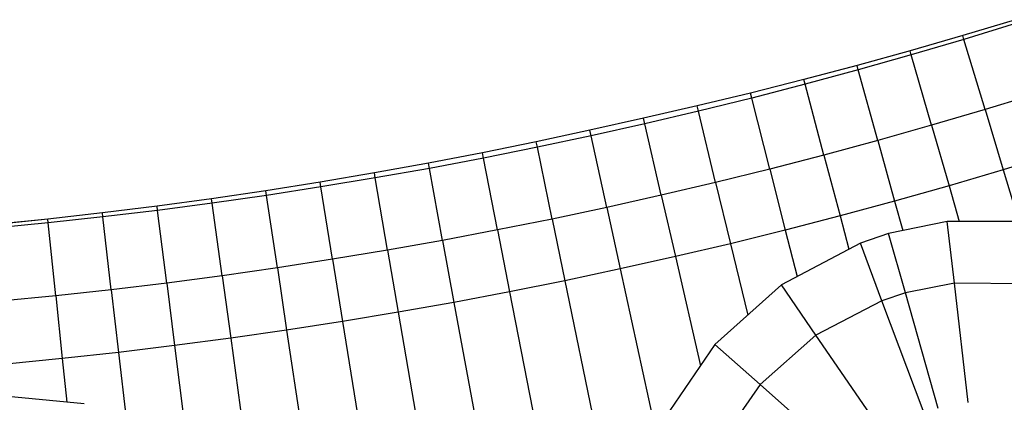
# Model space of a CAD drawing. Extents: x 1075205 to 1080159, y 1572534 to 1573545.
# Tile 21 of 29: x 1078426 to 1078754, y 1572770 to 1572898. Entities that reach past the tile are written whole.
import ezdxf

# ---------------------------------------------------------------- set-up
doc = ezdxf.new("R2010")
doc.units = 0
doc.header["$MEASUREMENT"] = 0
doc.layers.add('Canal', color=8, linetype='Continuous')

msp = doc.modelspace()

# ---------------------------------------------------------------- linework, layer by layer
msp.add_lwpolyline([(1078757.38, 1572897.74), (1078739.84, 1572892.46), (1078722.24, 1572887.37), (1078704.59, 1572882.48), (1078686.89, 1572877.77), (1078669.14, 1572873.24), (1078651.33, 1572868.99), (1078633.47, 1572864.94), (1078615.6, 1572860.96), (1078597.7, 1572857.09), (1078579.76, 1572853.42), (1078561.78, 1572849.95), (1078543.76, 1572846.68), (1078525.7, 1572843.61), (1078507.61, 1572840.74), (1078489.49, 1572838.07), (1078471.34, 1572835.6), (1078453.16, 1572833.34), (1078434.96, 1572831.27), (1078416.74, 1572829.41)])
at = {"layer": 'Canal'}
for p, q in [((1078757.38, 1572897.74, 71.44), (1078739.84, 1572892.46, 71.39)), ((1078757.74, 1572896.58, 71.85), (1078740.22, 1572891.19, 71.83)), ((1078757.74, 1572896.58, 71.85), (1078740.22, 1572891.19, 71.83)), ((1078739.84, 1572892.46, 71.39), (1078722.24, 1572887.37, 71.33)), ((1078740.22, 1572891.19, 71.83), (1078722.64, 1572886.01, 71.8)), ((1078740.22, 1572891.19, 71.83), (1078722.64, 1572886.01, 71.8)), ((1078740.22, 1572891.19, 71.83), (1078739.84, 1572892.46, 71.39)), ((1078740.22, 1572891.19, 71.83), (1078739.84, 1572892.46, 71.39)), ((1078747.25, 1572867.83, 71.83), (1078740.22, 1572891.19, 71.83)), ((1078747.25, 1572867.83, 71.83), (1078740.22, 1572891.19, 71.83)), ((1078722.24, 1572887.37, 71.33), (1078704.59, 1572882.48, 71.27)), ((1078722.64, 1572886.01, 71.8), (1078722.24, 1572887.37, 71.33)), ((1078722.64, 1572886.01, 71.8), (1078722.24, 1572887.37, 71.33)), ((1078722.64, 1572886.01, 71.8), (1078704.99, 1572881.02, 71.78)), ((1078722.64, 1572886.01, 71.8), (1078704.99, 1572881.02, 71.78)), ((1078729.41, 1572862.57, 71.8), (1078722.64, 1572886.01, 71.8)), ((1078729.41, 1572862.57, 71.8), (1078722.64, 1572886.01, 71.8)), ((1078704.59, 1572882.48, 71.27), (1078686.89, 1572877.77, 71.22)), ((1078704.99, 1572881.02, 71.78), (1078687.3, 1572876.22, 71.76)), ((1078704.99, 1572881.02, 71.78), (1078687.3, 1572876.22, 71.76)), ((1078704.99, 1572881.02, 71.78), (1078704.59, 1572882.48, 71.27)), ((1078704.99, 1572881.02, 71.78), (1078704.59, 1572882.48, 71.27)), ((1078711.51, 1572857.5, 71.78), (1078704.99, 1572881.02, 71.78)), ((1078711.51, 1572857.5, 71.78), (1078704.99, 1572881.02, 71.78)), ((1078686.89, 1572877.77, 71.22), (1078669.14, 1572873.24, 71.18)), ((1078687.3, 1572876.22, 71.76), (1078686.89, 1572877.77, 71.22)), ((1078687.3, 1572876.22, 71.76), (1078686.89, 1572877.77, 71.22)), ((1078669.14, 1572873.24, 71.18), (1078651.33, 1572868.99, 71.1)), ((1078669.55, 1572871.62, 71.73), (1078669.14, 1572873.24, 71.18)), ((1078669.55, 1572871.62, 71.73), (1078669.14, 1572873.24, 71.18)), ((1078687.3, 1572876.22, 71.76), (1078669.55, 1572871.62, 71.73)), ((1078687.3, 1572876.22, 71.76), (1078669.55, 1572871.62, 71.73)), ((1078693.55, 1572852.64, 71.76), (1078687.3, 1572876.22, 71.76)), ((1078693.55, 1572852.64, 71.76), (1078687.3, 1572876.22, 71.76)), ((1078765.04, 1572873.29, 71.85), (1078747.25, 1572867.83, 71.83)), ((1078765.04, 1572873.29, 71.85), (1078747.25, 1572867.83, 71.83)), ((1078669.55, 1572871.62, 71.73), (1078651.76, 1572867.22, 71.71)), ((1078669.55, 1572871.62, 71.73), (1078651.76, 1572867.22, 71.71)), ((1078675.54, 1572847.97, 71.73), (1078669.55, 1572871.62, 71.73)), ((1078675.54, 1572847.97, 71.73), (1078669.55, 1572871.62, 71.73)), ((1078651.33, 1572868.99, 71.1), (1078633.47, 1572864.94, 71.03)), ((1078651.76, 1572867.22, 71.71), (1078633.91, 1572863.02, 71.69)), ((1078651.76, 1572867.22, 71.71), (1078633.91, 1572863.02, 71.69)), ((1078651.76, 1572867.22, 71.71), (1078651.33, 1572868.99, 71.1)), ((1078651.76, 1572867.22, 71.71), (1078651.33, 1572868.99, 71.1)), ((1078657.48, 1572843.5, 71.71), (1078651.76, 1572867.22, 71.71)), ((1078657.48, 1572843.5, 71.71), (1078651.76, 1572867.22, 71.71)), ((1078747.25, 1572867.83, 71.83), (1078729.41, 1572862.57, 71.8)), ((1078747.25, 1572867.83, 71.83), (1078729.41, 1572862.57, 71.8)), ((1078747.25, 1572867.83, 71.83), (1078753.31, 1572847.72, 70.33)), ((1078747.25, 1572867.83, 71.83), (1078753.31, 1572847.72, 70.33)), ((1078633.47, 1572864.94, 71.03), (1078615.6, 1572860.96, 71)), ((1078633.91, 1572863.02, 71.69), (1078633.47, 1572864.94, 71.03)), ((1078633.91, 1572863.02, 71.69), (1078633.47, 1572864.94, 71.03)), ((1078615.6, 1572860.96, 71), (1078597.7, 1572857.09, 71)), ((1078616.02, 1572859.02, 71.66), (1078615.6, 1572860.96, 71)), ((1078616.02, 1572859.02, 71.66), (1078615.6, 1572860.96, 71)), ((1078633.91, 1572863.02, 71.69), (1078616.02, 1572859.02, 71.66)), ((1078633.91, 1572863.02, 71.69), (1078616.02, 1572859.02, 71.66)), ((1078639.37, 1572839.24, 71.69), (1078633.91, 1572863.02, 71.69)), ((1078639.37, 1572839.24, 71.69), (1078633.91, 1572863.02, 71.69)), ((1078729.41, 1572862.57, 71.8), (1078711.51, 1572857.5, 71.78)), ((1078729.41, 1572862.57, 71.8), (1078711.51, 1572857.5, 71.78)), ((1078729.41, 1572862.57, 71.8), (1078735.24, 1572842.39, 70.3)), ((1078729.41, 1572862.57, 71.8), (1078735.24, 1572842.39, 70.3)), ((1078597.7, 1572857.09, 71), (1078579.76, 1572853.42, 71)), ((1078598.09, 1572855.21, 71.64), (1078597.7, 1572857.09, 71)), ((1078598.09, 1572855.21, 71.64), (1078597.7, 1572857.09, 71)), ((1078616.02, 1572859.02, 71.66), (1078598.09, 1572855.21, 71.64)), ((1078616.02, 1572859.02, 71.66), (1078598.09, 1572855.21, 71.64)), ((1078621.22, 1572835.18, 71.66), (1078616.02, 1572859.02, 71.66)), ((1078621.22, 1572835.18, 71.66), (1078616.02, 1572859.02, 71.66)), ((1078711.51, 1572857.5, 71.78), (1078693.55, 1572852.64, 71.76)), ((1078711.51, 1572857.5, 71.78), (1078693.55, 1572852.64, 71.76)), ((1078711.51, 1572857.5, 71.78), (1078717.11, 1572837.26, 70.28)), ((1078711.51, 1572857.5, 71.78), (1078717.11, 1572837.26, 70.28)), ((1078579.76, 1572853.42, 71), (1078561.78, 1572849.95, 71)), ((1078580.11, 1572851.61, 71.62), (1078579.76, 1572853.42, 71)), ((1078580.11, 1572851.61, 71.62), (1078579.76, 1572853.42, 71)), ((1078598.09, 1572855.21, 71.64), (1078580.11, 1572851.61, 71.62)), ((1078598.09, 1572855.21, 71.64), (1078580.11, 1572851.61, 71.62)), ((1078603.02, 1572831.31, 71.64), (1078598.09, 1572855.21, 71.64)), ((1078603.02, 1572831.31, 71.64), (1078598.09, 1572855.21, 71.64)), ((1078580.11, 1572851.61, 71.62), (1078562.1, 1572848.2, 71.59)), ((1078580.11, 1572851.61, 71.62), (1078562.1, 1572848.2, 71.59)), ((1078584.78, 1572827.66, 71.62), (1078580.11, 1572851.61, 71.62)), ((1078584.78, 1572827.66, 71.62), (1078580.11, 1572851.61, 71.62)), ((1078693.55, 1572852.64, 71.76), (1078675.54, 1572847.97, 71.73)), ((1078693.55, 1572852.64, 71.76), (1078675.54, 1572847.97, 71.73)), ((1078693.55, 1572852.64, 71.76), (1078698.93, 1572832.34, 70.26)), ((1078693.55, 1572852.64, 71.76), (1078698.93, 1572832.34, 70.26)), ((1078771.31, 1572853.25, 70.35), (1078753.31, 1572847.72, 70.33)), ((1078771.31, 1572853.25, 70.35), (1078753.31, 1572847.72, 70.33)), ((1078561.78, 1572849.95, 71), (1078543.76, 1572846.68, 71)), ((1078562.1, 1572848.2, 71.59), (1078544.05, 1572844.99, 71.57)), ((1078562.1, 1572848.2, 71.59), (1078544.05, 1572844.99, 71.57)), ((1078562.1, 1572848.2, 71.59), (1078561.78, 1572849.95, 71)), ((1078562.1, 1572848.2, 71.59), (1078561.78, 1572849.95, 71)), ((1078566.5, 1572824.2, 71.59), (1078562.1, 1572848.2, 71.59)), ((1078566.5, 1572824.2, 71.59), (1078562.1, 1572848.2, 71.59)), ((1078675.54, 1572847.97, 71.73), (1078657.48, 1572843.5, 71.71)), ((1078675.54, 1572847.97, 71.73), (1078657.48, 1572843.5, 71.71)), ((1078675.54, 1572847.97, 71.73), (1078680.69, 1572827.61, 70.23)), ((1078675.54, 1572847.97, 71.73), (1078680.69, 1572827.61, 70.23)), ((1078753.31, 1572847.72, 70.33), (1078735.24, 1572842.39, 70.3)), ((1078753.31, 1572847.72, 70.33), (1078735.24, 1572842.39, 70.3)), ((1078753.31, 1572847.72, 70.33), (1078758.49, 1572830.51, 70.33)), ((1078753.31, 1572847.72, 70.33), (1078758.49, 1572830.51, 70.33)), ((1078525.7, 1572843.61, 71), (1078507.61, 1572840.74, 71)), ((1078543.76, 1572846.68, 71), (1078525.7, 1572843.61, 71)), ((1078525.96, 1572841.99, 71.55), (1078525.7, 1572843.61, 71)), ((1078525.96, 1572841.99, 71.55), (1078525.7, 1572843.61, 71)), ((1078544.05, 1572844.99, 71.57), (1078525.96, 1572841.99, 71.55)), ((1078544.05, 1572844.99, 71.57), (1078525.96, 1572841.99, 71.55)), ((1078544.05, 1572844.99, 71.57), (1078543.76, 1572846.68, 71)), ((1078544.05, 1572844.99, 71.57), (1078543.76, 1572846.68, 71)), ((1078548.18, 1572820.95, 71.57), (1078544.05, 1572844.99, 71.57)), ((1078548.18, 1572820.95, 71.57), (1078544.05, 1572844.99, 71.57)), ((1078657.48, 1572843.5, 71.71), (1078639.37, 1572839.24, 71.69)), ((1078657.48, 1572843.5, 71.71), (1078639.37, 1572839.24, 71.69)), ((1078657.48, 1572843.5, 71.71), (1078662.41, 1572823.09, 70.21)), ((1078657.48, 1572843.5, 71.71), (1078662.41, 1572823.09, 70.21)), ((1078507.61, 1572840.74, 71), (1078489.49, 1572838.07, 71)), ((1078507.84, 1572839.19, 71.52), (1078507.61, 1572840.74, 71)), ((1078507.84, 1572839.19, 71.52), (1078507.61, 1572840.74, 71)), ((1078525.96, 1572841.99, 71.55), (1078507.84, 1572839.19, 71.52)), ((1078525.96, 1572841.99, 71.55), (1078507.84, 1572839.19, 71.52)), ((1078529.82, 1572817.9, 71.55), (1078525.96, 1572841.99, 71.55)), ((1078529.82, 1572817.9, 71.55), (1078525.96, 1572841.99, 71.55)), ((1078735.24, 1572842.39, 70.3), (1078717.11, 1572837.26, 70.28)), ((1078735.24, 1572842.39, 70.3), (1078717.11, 1572837.26, 70.28)), ((1078735.24, 1572842.39, 70.3), (1078738.67, 1572830.52, 70.3)), ((1078735.24, 1572842.39, 70.3), (1078738.67, 1572830.52, 70.3)), ((1078489.49, 1572838.07, 71), (1078471.34, 1572835.6, 71)), ((1078489.69, 1572836.58, 71.5), (1078489.49, 1572838.07, 71)), ((1078489.69, 1572836.58, 71.5), (1078489.49, 1572838.07, 71)), ((1078507.84, 1572839.19, 71.52), (1078489.69, 1572836.58, 71.5)), ((1078507.84, 1572839.19, 71.52), (1078489.69, 1572836.58, 71.5)), ((1078511.44, 1572815.05, 71.52), (1078507.84, 1572839.19, 71.52)), ((1078511.44, 1572815.05, 71.52), (1078507.84, 1572839.19, 71.52)), ((1078639.37, 1572839.24, 71.69), (1078621.22, 1572835.18, 71.66)), ((1078639.37, 1572839.24, 71.69), (1078621.22, 1572835.18, 71.66)), ((1078639.37, 1572839.24, 71.69), (1078644.07, 1572818.77, 70.19)), ((1078639.37, 1572839.24, 71.69), (1078644.07, 1572818.77, 70.19)), ((1078717.11, 1572837.26, 70.28), (1078698.93, 1572832.34, 70.26)), ((1078717.11, 1572837.26, 70.28), (1078698.93, 1572832.34, 70.26)), ((1078717.11, 1572837.26, 70.28), (1078719.83, 1572827.45, 70.28)), ((1078717.11, 1572837.26, 70.28), (1078719.83, 1572827.45, 70.28)), ((1078471.34, 1572835.6, 71), (1078453.16, 1572833.34, 71)), ((1078471.52, 1572834.18, 71.48), (1078453.32, 1572831.99, 71.45)), ((1078471.52, 1572834.18, 71.48), (1078453.32, 1572831.99, 71.45)), ((1078471.52, 1572834.18, 71.48), (1078471.34, 1572835.6, 71)), ((1078471.52, 1572834.18, 71.48), (1078471.34, 1572835.6, 71)), ((1078489.69, 1572836.58, 71.5), (1078471.52, 1572834.18, 71.48)), ((1078489.69, 1572836.58, 71.5), (1078471.52, 1572834.18, 71.48)), ((1078474.58, 1572809.98, 71.48), (1078471.52, 1572834.18, 71.48)), ((1078474.58, 1572809.98, 71.48), (1078471.52, 1572834.18, 71.48)), ((1078493.02, 1572812.41, 71.5), (1078489.69, 1572836.58, 71.5)), ((1078493.02, 1572812.41, 71.5), (1078489.69, 1572836.58, 71.5)), ((1078621.22, 1572835.18, 71.66), (1078603.02, 1572831.31, 71.64)), ((1078621.22, 1572835.18, 71.66), (1078603.02, 1572831.31, 71.64)), ((1078621.22, 1572835.18, 71.66), (1078625.69, 1572814.66, 70.16)), ((1078621.22, 1572835.18, 71.66), (1078625.69, 1572814.66, 70.16)), ((1078434.96, 1572831.27, 71), (1078416.74, 1572829.41, 71)), ((1078453.16, 1572833.34, 71), (1078434.96, 1572831.27, 71)), ((1078435.09, 1572829.99, 71.43), (1078434.96, 1572831.27, 71)), ((1078435.09, 1572829.99, 71.43), (1078434.96, 1572831.27, 71)), ((1078453.32, 1572831.99, 71.45), (1078435.09, 1572829.99, 71.43)), ((1078453.32, 1572831.99, 71.45), (1078435.09, 1572829.99, 71.43)), ((1078453.32, 1572831.99, 71.45), (1078453.16, 1572833.34, 71)), ((1078453.32, 1572831.99, 71.45), (1078453.16, 1572833.34, 71)), ((1078456.11, 1572807.75, 71.45), (1078453.32, 1572831.99, 71.45)), ((1078456.11, 1572807.75, 71.45), (1078453.32, 1572831.99, 71.45)), ((1078603.02, 1572831.31, 71.64), (1078584.78, 1572827.66, 71.62)), ((1078603.02, 1572831.31, 71.64), (1078584.78, 1572827.66, 71.62)), ((1078603.02, 1572831.31, 71.64), (1078607.26, 1572810.75, 70.14)), ((1078603.02, 1572831.31, 71.64), (1078607.26, 1572810.75, 70.14)), ((1078698.93, 1572832.34, 70.26), (1078680.69, 1572827.61, 70.23)), ((1078698.93, 1572832.34, 70.26), (1078680.69, 1572827.61, 70.23)), ((1078698.93, 1572832.34, 70.26), (1078701.87, 1572821.26, 70.26)), ((1078698.93, 1572832.34, 70.26), (1078701.87, 1572821.26, 70.26)), ((1078734.66, 1572830.52, 70.3), (1078715.1, 1572826.47, 70.27)), ((1078737.02, 1572809.9, 68.81), (1078734.66, 1572830.52, 70.3)), ((1078764.56, 1572830.51, 70.33), (1078734.66, 1572830.52, 70.3)), ((1078737.02, 1572809.9, 68.81), (1078734.66, 1572830.52, 70.3)), ((1078435.09, 1572829.99, 71.43), (1078416.85, 1572828.2, 71.41)), ((1078435.09, 1572829.99, 71.43), (1078416.85, 1572828.2, 71.41)), ((1078437.62, 1572805.72, 71.43), (1078435.09, 1572829.99, 71.43)), ((1078437.62, 1572805.72, 71.43), (1078435.09, 1572829.99, 71.43)), ((1078584.78, 1572827.66, 71.62), (1078566.5, 1572824.2, 71.59)), ((1078584.78, 1572827.66, 71.62), (1078566.5, 1572824.2, 71.59)), ((1078584.78, 1572827.66, 71.62), (1078588.79, 1572807.04, 70.12)), ((1078584.78, 1572827.66, 71.62), (1078588.79, 1572807.04, 70.12)), ((1078680.69, 1572827.61, 70.23), (1078662.41, 1572823.09, 70.21)), ((1078680.69, 1572827.61, 70.23), (1078662.41, 1572823.09, 70.21)), ((1078680.69, 1572827.61, 70.23), (1078684.62, 1572812.11, 70.23)), ((1078680.69, 1572827.61, 70.23), (1078684.62, 1572812.11, 70.23)), ((1078566.5, 1572824.2, 71.59), (1078548.18, 1572820.95, 71.57)), ((1078566.5, 1572824.2, 71.59), (1078548.18, 1572820.95, 71.57)), ((1078566.5, 1572824.2, 71.59), (1078570.28, 1572803.54, 70.09)), ((1078566.5, 1572824.2, 71.59), (1078570.28, 1572803.54, 70.09)), ((1078715.1, 1572826.47, 70.27), (1078705.71, 1572823.3, 70.26)), ((1078720.73, 1572806.68, 68.8), (1078715.1, 1572826.47, 70.27)), ((1078720.73, 1572806.68, 68.8), (1078715.1, 1572826.47, 70.27)), ((1078548.18, 1572820.95, 71.57), (1078529.82, 1572817.9, 71.55)), ((1078548.18, 1572820.95, 71.57), (1078529.82, 1572817.9, 71.55)), ((1078548.18, 1572820.95, 71.57), (1078551.73, 1572800.25, 70.07)), ((1078548.18, 1572820.95, 71.57), (1078551.73, 1572800.25, 70.07)), ((1078662.41, 1572823.09, 70.21), (1078644.07, 1572818.77, 70.19)), ((1078662.41, 1572823.09, 70.21), (1078644.07, 1572818.77, 70.19)), ((1078662.41, 1572823.09, 70.21), (1078668.16, 1572799.28, 70.21)), ((1078662.41, 1572823.09, 70.21), (1078668.16, 1572799.28, 70.21)), ((1078705.71, 1572823.3, 70.26), (1078679.41, 1572809.35, 70.23)), ((1078712.9, 1572804.1, 68.8), (1078705.71, 1572823.3, 70.26)), ((1078712.9, 1572804.1, 68.8), (1078705.71, 1572823.3, 70.26)), ((1078529.82, 1572817.9, 71.55), (1078511.44, 1572815.05, 71.52)), ((1078529.82, 1572817.9, 71.55), (1078511.44, 1572815.05, 71.52)), ((1078529.82, 1572817.9, 71.55), (1078533.15, 1572797.16, 70.05)), ((1078529.82, 1572817.9, 71.55), (1078533.15, 1572797.16, 70.05)), ((1078644.07, 1572818.77, 70.19), (1078625.69, 1572814.66, 70.16)), ((1078644.07, 1572818.77, 70.19), (1078625.69, 1572814.66, 70.16)), ((1078644.07, 1572818.77, 70.19), (1078652.42, 1572782.44, 70.19)), ((1078644.07, 1572818.77, 70.19), (1078652.42, 1572782.44, 70.19)), ((1078511.44, 1572815.05, 71.52), (1078493.02, 1572812.41, 71.5)), ((1078511.44, 1572815.05, 71.52), (1078493.02, 1572812.41, 71.5)), ((1078511.44, 1572815.05, 71.52), (1078514.54, 1572794.28, 70.02)), ((1078511.44, 1572815.05, 71.52), (1078514.54, 1572794.28, 70.02)), ((1078625.69, 1572814.66, 70.16), (1078607.26, 1572810.75, 70.14)), ((1078625.69, 1572814.66, 70.16), (1078607.26, 1572810.75, 70.14)), ((1078625.69, 1572814.66, 70.16), (1078637.74, 1572759.37, 70.16)), ((1078625.69, 1572814.66, 70.16), (1078637.74, 1572759.37, 70.16)), ((1078493.02, 1572812.41, 71.5), (1078474.58, 1572809.98, 71.48)), ((1078493.02, 1572812.41, 71.5), (1078474.58, 1572809.98, 71.48)), ((1078493.02, 1572812.41, 71.5), (1078495.89, 1572791.61, 70)), ((1078493.02, 1572812.41, 71.5), (1078495.89, 1572791.61, 70)), ((1078607.26, 1572810.75, 70.14), (1078588.79, 1572807.04, 70.12)), ((1078607.26, 1572810.75, 70.14), (1078588.79, 1572807.04, 70.12)), ((1078607.26, 1572810.75, 70.14), (1078623.93, 1572729.98, 70.14)), ((1078607.26, 1572810.75, 70.14), (1078623.93, 1572729.98, 70.14)), ((1078456.11, 1572807.75, 71.45), (1078437.62, 1572805.72, 71.43)), ((1078456.11, 1572807.75, 71.45), (1078437.62, 1572805.72, 71.43)), ((1078474.58, 1572809.98, 71.48), (1078456.11, 1572807.75, 71.45)), ((1078474.58, 1572809.98, 71.48), (1078456.11, 1572807.75, 71.45)), ((1078456.11, 1572807.75, 71.45), (1078458.51, 1572786.88, 69.95)), ((1078456.11, 1572807.75, 71.45), (1078458.51, 1572786.88, 69.95)), ((1078474.58, 1572809.98, 71.48), (1078477.21, 1572789.14, 69.98)), ((1078474.58, 1572809.98, 71.48), (1078477.21, 1572789.14, 69.98)), ((1078679.41, 1572809.35, 70.23), (1078657.26, 1572789.53, 70.19)), ((1078690.88, 1572792.65, 68.78), (1078679.41, 1572809.35, 70.23)), ((1078690.88, 1572792.65, 68.78), (1078679.41, 1572809.35, 70.23)), ((1078737.02, 1572809.9, 68.81), (1078720.73, 1572806.68, 68.8)), ((1078737.02, 1572809.9, 68.81), (1078720.73, 1572806.68, 68.8)), ((1078761.84, 1572809.71, 68.83), (1078737.02, 1572809.9, 68.81)), ((1078741.58, 1572770.16, 68.81), (1078737.02, 1572809.9, 68.81)), ((1078761.84, 1572809.71, 68.83), (1078737.02, 1572809.9, 68.81)), ((1078741.58, 1572770.16, 68.81), (1078737.02, 1572809.9, 68.81)), ((1078437.62, 1572805.72, 71.43), (1078419.1, 1572803.9, 71.41)), ((1078437.62, 1572805.72, 71.43), (1078419.1, 1572803.9, 71.41)), ((1078437.62, 1572805.72, 71.43), (1078439.79, 1572784.83, 69.93)), ((1078437.62, 1572805.72, 71.43), (1078439.79, 1572784.83, 69.93)), ((1078588.79, 1572807.04, 70.12), (1078570.28, 1572803.54, 70.09)), ((1078588.79, 1572807.04, 70.12), (1078570.28, 1572803.54, 70.09)), ((1078588.79, 1572807.04, 70.12), (1078609.33, 1572701.59, 70.12)), ((1078588.79, 1572807.04, 70.12), (1078609.33, 1572701.59, 70.12)), ((1078712.9, 1572804.1, 68.8), (1078690.88, 1572792.65, 68.78)), ((1078712.9, 1572804.1, 68.8), (1078690.88, 1572792.65, 68.78)), ((1078720.73, 1572806.68, 68.8), (1078712.9, 1572804.1, 68.8)), ((1078720.73, 1572806.68, 68.8), (1078712.9, 1572804.1, 68.8)), ((1078726.91, 1572766.64, 68.8), (1078712.9, 1572804.1, 68.8)), ((1078726.91, 1572766.64, 68.8), (1078712.9, 1572804.1, 68.8)), ((1078731.67, 1572768.2, 68.8), (1078720.73, 1572806.68, 68.8)), ((1078731.67, 1572768.2, 68.8), (1078720.73, 1572806.68, 68.8)), ((1078570.28, 1572803.54, 70.09), (1078551.73, 1572800.25, 70.07)), ((1078570.28, 1572803.54, 70.09), (1078551.73, 1572800.25, 70.07)), ((1078570.28, 1572803.54, 70.09), (1078591.43, 1572688.16, 70.09)), ((1078570.28, 1572803.54, 70.09), (1078591.43, 1572688.16, 70.09)), ((1078551.73, 1572800.25, 70.07), (1078533.15, 1572797.16, 70.05)), ((1078551.73, 1572800.25, 70.07), (1078533.15, 1572797.16, 70.05)), ((1078551.73, 1572800.25, 70.07), (1078571.42, 1572685.71, 70.07)), ((1078551.73, 1572800.25, 70.07), (1078571.42, 1572685.71, 70.07)), ((1078514.54, 1572794.28, 70.02), (1078495.89, 1572791.61, 70)), ((1078514.54, 1572794.28, 70.02), (1078495.89, 1572791.61, 70)), ((1078533.15, 1572797.16, 70.05), (1078514.54, 1572794.28, 70.02)), ((1078533.15, 1572797.16, 70.05), (1078514.54, 1572794.28, 70.02)), ((1078514.54, 1572794.28, 70.02), (1078525.81, 1572718.66, 70.02)), ((1078514.54, 1572794.28, 70.02), (1078525.81, 1572718.66, 70.02)), ((1078533.15, 1572797.16, 70.05), (1078549.42, 1572695.72, 70.05)), ((1078533.15, 1572797.16, 70.05), (1078549.42, 1572695.72, 70.05)), ((1078495.89, 1572791.61, 70), (1078477.21, 1572789.14, 69.98)), ((1078495.89, 1572791.61, 70), (1078477.21, 1572789.14, 69.98)), ((1078495.89, 1572791.61, 70), (1078502.86, 1572741, 70)), ((1078495.89, 1572791.61, 70), (1078502.86, 1572741, 70)), ((1078690.88, 1572792.65, 68.78), (1078672.29, 1572776.21, 68.76)), ((1078690.88, 1572792.65, 68.78), (1078672.29, 1572776.21, 68.76)), ((1078713.53, 1572759.67, 68.78), (1078690.88, 1572792.65, 68.78)), ((1078713.53, 1572759.67, 68.78), (1078690.88, 1572792.65, 68.78)), ((1078477.21, 1572789.14, 69.98), (1078458.51, 1572786.88, 69.95)), ((1078477.21, 1572789.14, 69.98), (1078458.51, 1572786.88, 69.95)), ((1078477.21, 1572789.14, 69.98), (1078481.43, 1572755.81, 69.98)), ((1078477.21, 1572789.14, 69.98), (1078481.43, 1572755.81, 69.98)), ((1078657.26, 1572789.53, 70.19), (1078640.51, 1572765.01, 70.17)), ((1078672.29, 1572776.21, 68.76), (1078657.26, 1572789.53, 70.19)), ((1078672.29, 1572776.21, 68.76), (1078657.26, 1572789.53, 70.19)), ((1078439.79, 1572784.83, 69.93), (1078421.04, 1572782.99, 69.91)), ((1078439.79, 1572784.83, 69.93), (1078421.04, 1572782.99, 69.91)), ((1078458.51, 1572786.88, 69.95), (1078439.79, 1572784.83, 69.93)), ((1078458.51, 1572786.88, 69.95), (1078439.79, 1572784.83, 69.93)), ((1078439.79, 1572784.83, 69.93), (1078441.3, 1572770.29, 69.93)), ((1078439.79, 1572784.83, 69.93), (1078441.3, 1572770.29, 69.93)), ((1078458.51, 1572786.88, 69.95), (1078461.05, 1572764.85, 69.95)), ((1078458.51, 1572786.88, 69.95), (1078461.05, 1572764.85, 69.95)), ((1078672.29, 1572776.21, 68.76), (1078658.21, 1572755.77, 68.74)), ((1078672.29, 1572776.21, 68.76), (1078658.21, 1572755.77, 68.74)), ((1078702.23, 1572749.68, 68.76), (1078672.29, 1572776.21, 68.76)), ((1078702.23, 1572749.68, 68.76), (1078672.29, 1572776.21, 68.76)), ((1078447.12, 1572769.75, 69.94), (1078417.37, 1572772.52, 69.9))]:
    msp.add_line(p, q, dxfattribs=at)

doc.saveas('drawing.dxf')
